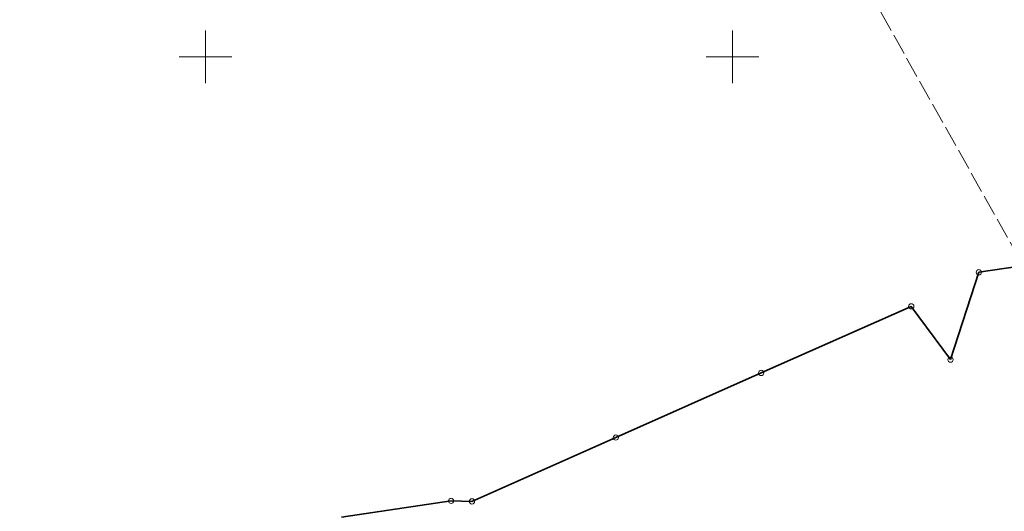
# Model space of a CAD drawing. Header units: metres. Extents: x 6496648 to 6497944, y 5962794 to 5963351.
# Tile 81 of 88: x 6497632 to 6497726, y 5963107 to 5963154. Entities that reach past the tile are written whole.
import ezdxf

# ---------------------------------------------------------------- set-up
doc = ezdxf.new("R2010")
doc.units = ezdxf.units.M
doc.header["$MEASUREMENT"] = 0
doc.linetypes.add('mz2.0_0.5', pattern=[2.5, 2, -0.5])
doc.layers.get('0').update_dxf_attribs({"color": 8, "linetype": 'CONTINUOUS', "lineweight": 13})
for name, color, linetype, lineweight in [('218_GRANICA_UzYTKU', 8, 'CONTINUOUS', 13), ('219_LINIA_GRANICY', 3, 'CONTINUOUS', 35), ('przewód elektroenergetyczny (linia) - ob. projektowany', 1, 'mz2.0_0.5', 13), ('siatka', 8, 'CONTINUOUS', 13)]:
    doc.layers.add(name, color=color, linetype=linetype, lineweight=lineweight)

# ---------------------------------------------------------------- blocks, each defined once
blk = doc.blocks.new('GRT')
at = {"color": 0, "linetype": 'Continuous', "lineweight": 18}
blk.add_circle((0, 0), 0.5, dxfattribs=at)

msp = doc.modelspace()

# ---------------------------------------------------------------- linework, layer by layer
at = {"layer": '218_GRANICA_UzYTKU', "flags": 128}
for points in [[(6497723.37, 5963129.6), (6497740, 5963132.03)], [(6497720.68, 5963121.32), (6497723.37, 5963129.6)], [(6497702.72, 5963120.06), (6497716.96, 5963126.37)], [(6497716.96, 5963126.37), (6497720.68, 5963121.32)], [(6497688.94, 5963113.94), (6497702.72, 5963120.06)], [(6497675.29, 5963107.89), (6497688.94, 5963113.94)], [(6497662.9, 5963106.41), (6497673.31, 5963107.94)], [(6497673.31, 5963107.94), (6497675.29, 5963107.89)]]:
    msp.add_lwpolyline(points, dxfattribs=at)
at = {"layer": '219_LINIA_GRANICY', "flags": 128}
for points in [[(6497740, 5963132.03), (6497723.37, 5963129.6)], [(6497723.37, 5963129.6), (6497720.68, 5963121.32)], [(6497716.96, 5963126.37), (6497702.72, 5963120.06)], [(6497720.68, 5963121.32), (6497716.96, 5963126.37)], [(6497702.72, 5963120.06), (6497688.94, 5963113.94)], [(6497688.94, 5963113.94), (6497675.29, 5963107.89)], [(6497673.31, 5963107.94), (6497662.9, 5963106.41)], [(6497675.29, 5963107.89), (6497673.31, 5963107.94)]]:
    msp.add_lwpolyline(points, dxfattribs=at)
at = {"layer": 'przewód elektroenergetyczny (linia) - ob. projektowany', "color": 1, "linetype": 'mz2.0_0.5', "lineweight": 18, "flags": 128}
msp.add_lwpolyline([(6497733.2, 5963122.65), (6497728.01, 5963129.49), (6497687.99, 5963200.54), (6497687.34, 5963201.06), (6497680.22, 5963200.15), (6497669.41, 5963195.83), (6497668.41, 5963192.56), (6497610.59, 5963172.01), (6497610.11, 5963171.77)], dxfattribs=at)
at = {"layer": 'siatka', "flags": 128}
for points in [[(6497650, 5963147.5), (6497650, 5963152.5)], [(6497700, 5963147.5), (6497700, 5963152.5)], [(6497647.5, 5963150), (6497652.5, 5963150)], [(6497697.5, 5963150), (6497702.5, 5963150)]]:
    msp.add_lwpolyline(points, dxfattribs=at)

# ---------------------------------------------------------------- block references
at = {"xscale": 0.5, "yscale": 0.5, "zscale": 0.5}
for p in [(6497723.37, 5963129.6), (6497716.96, 5963126.37), (6497720.68, 5963121.32), (6497702.72, 5963120.06), (6497688.94, 5963113.94), (6497673.31, 5963107.94), (6497675.29, 5963107.89)]:
    msp.add_blockref('GRT', p, dxfattribs=at)

doc.saveas('drawing.dxf')
